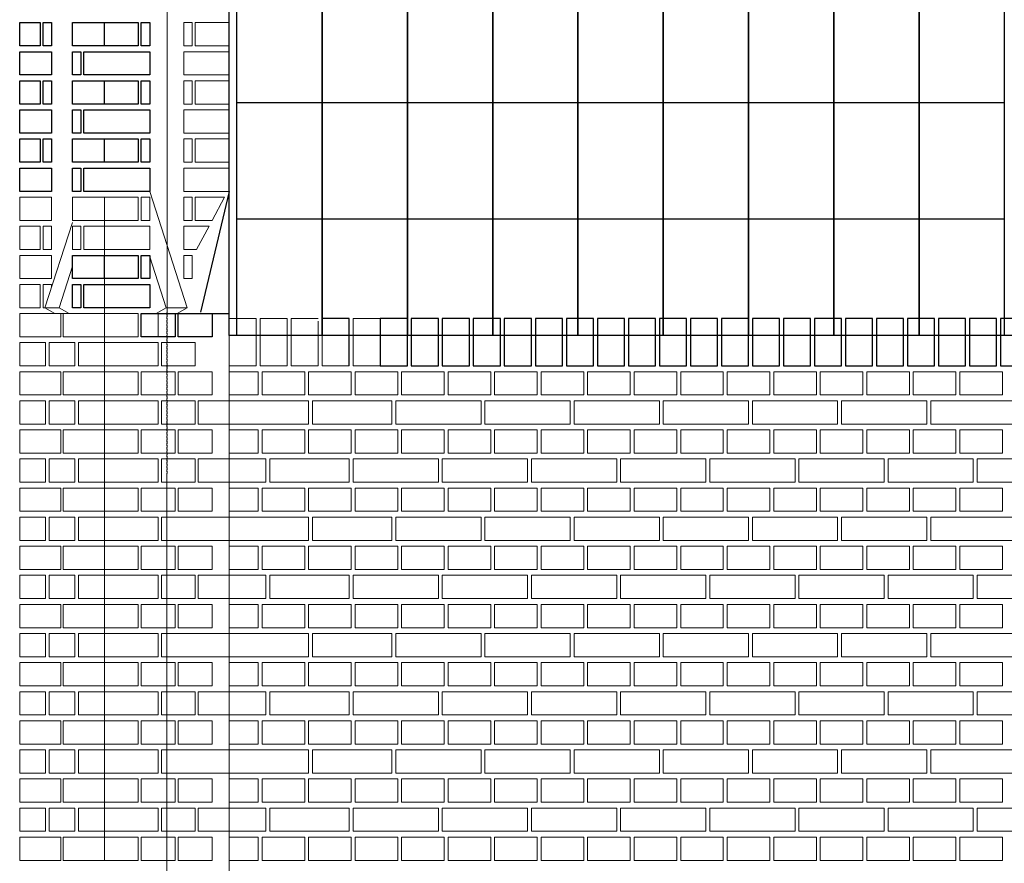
# Model space of a CAD drawing. Header units: millimetres. Extents: x -37887 to 94344, y -69777 to 116976.
# Tile 90 of 205: x 34607 to 37147, y 3387 to 5562. Entities that reach past the tile are written whole.
import ezdxf

# ---------------------------------------------------------------- set-up
doc = ezdxf.new("R2010")
doc.units = ezdxf.units.MM
doc.linetypes.add('Linia siatki', pattern=[19.05, 12.7, -3.175, 0, -3.175])
for name, color, linetype, lineweight in [('01_inwentaryzacja', 8, 'Continuous', 9), ('02_odbudowa', 7, 'Continuous', 30), ('S-GRID', 1, 'Continuous', 9)]:
    doc.layers.add(name, color=color, linetype=linetype, lineweight=lineweight)

msp = doc.modelspace()

# ---------------------------------------------------------------- linework, layer by layer
at = {"layer": '01_inwentaryzacja'}
for p, q in [((34942.5, 5119.4), (35039.2, 4819.4)), ((34825.2, 3394.4), (34825.2, 5104.4)), ((34742.8, 5038.9), (34672, 4819.4)), ((34942.5, 4950.7), (34984.8, 4819.4)), ((34742.8, 4926.5), (34708.3, 4819.4)), ((34672, 4819.4), (34708.3, 4819.4)), ((34672, 4819.4), (34697.9, 4804.4)), ((34697.9, 4804.4), (34734.2, 4804.4)), ((34708.3, 4819.4), (34734.2, 4804.4)), ((34984.8, 4819.4), (34959, 4804.4)), ((35013.4, 4804.4), (34959, 4804.4)), ((35039.2, 4819.4), (34984.8, 4819.4)), ((35039.2, 4819.4), (35013.4, 4804.4)), ((35147.2, 4791.7), (35217.2, 4791.7)), ((35147.2, 454.4), (35147.2, 4784.4)), ((35147.2, 4784.4), (35147.2, 4669.4)), ((35217.2, 4791.7), (35217.2, 4669.4)), ((35227.2, 4791.7), (35297.2, 4791.7)), ((35227.2, 4791.7), (35227.2, 4669.4)), ((35297.2, 4791.7), (35297.2, 4669.4)), ((35307.2, 4791.7), (35377.2, 4791.7)), ((35307.2, 4791.7), (35307.2, 4669.4)), ((35377.2, 4784.4), (35377.2, 4669.4)), ((35387.2, 4791.7), (35457.2, 4791.7)), ((35387.2, 4784.4), (35387.2, 4669.4)), ((35457.2, 4784.4), (35457.2, 4669.4)), ((35467.2, 4791.7), (35537.2, 4791.7)), ((35467.2, 4791.7), (35467.2, 4669.4)), ((35537.2, 4784.4), (35537.2, 4669.4)), ((35147.2, 4669.4), (35217.2, 4669.4)), ((35227.2, 4669.4), (35297.2, 4669.4)), ((35307.2, 4669.4), (35377.2, 4669.4)), ((35387.2, 4669.4), (35457.2, 4669.4)), ((35467.2, 4669.4), (35537.2, 4669.4))]:
    msp.add_line(p, q, dxfattribs=at)
for points in [[(35029.9, 5494.4), (35051.8, 5494.4), (35051.8, 5554.4), (35029.9, 5554.4), (35029.9, 5494.4)], [(35059.7, 5494.4), (35147.2, 5494.4), (35147.2, 5554.4), (35059.7, 5554.4), (35059.7, 5494.4)], [(35147.2, 5419.4), (35147.2, 5479.4), (35029.9, 5479.4), (35029.9, 5419.4), (35147.2, 5419.4)], [(35029.9, 5344.4), (35051.8, 5344.4), (35051.8, 5404.4), (35029.9, 5404.4), (35029.9, 5344.4)], [(35059.7, 5344.4), (35147.2, 5344.4), (35147.2, 5404.4), (35059.7, 5404.4), (35059.7, 5344.4)], [(35147.2, 5269.4), (35147.2, 5329.4), (35029.9, 5329.4), (35029.9, 5269.4), (35147.2, 5269.4)], [(35029.9, 5194.4), (35051.8, 5194.4), (35051.8, 5254.4), (35029.9, 5254.4), (35029.9, 5194.4)], [(35059.7, 5194.4), (35147.2, 5194.4), (35147.2, 5254.4), (35059.7, 5254.4), (35059.7, 5194.4)], [(35147.2, 5119.4), (35147.2, 5179.4), (35029.9, 5179.4), (35029.9, 5119.4), (35147.2, 5119.4)], [(34689.2, 5044.4), (34689.2, 5104.4), (34606.8, 5104.4), (34606.8, 5044.4), (34689.2, 5044.4)], [(34742.8, 5044.4), (34742.8, 5104.4), (34825.2, 5104.4), (34825.2, 5044.4), (34742.8, 5044.4)], [(34912.7, 5044.4), (34825.2, 5044.4), (34825.2, 5104.4), (34912.7, 5104.4), (34912.7, 5044.4)], [(34942.5, 5044.4), (34920.6, 5044.4), (34920.6, 5104.4), (34942.5, 5104.4), (34942.5, 5044.4)], [(35029.9, 5044.4), (35051.8, 5044.4), (35051.8, 5104.4), (35029.9, 5104.4), (35029.9, 5044.4)], [(35059.7, 5044.4), (35103.4, 5044.4), (35135.6, 5104.4), (35059.7, 5104.4), (35059.7, 5044.4)], [(34659.4, 5029.4), (34606.8, 5029.4), (34606.8, 4969.4), (34659.4, 4969.4), (34659.4, 5029.4)], [(34689.2, 4969.4), (34667.3, 4969.4), (34667.3, 5029.4), (34689.2, 5029.4), (34689.2, 4969.4)], [(34742.8, 4969.4), (34764.7, 4969.4), (34764.7, 5029.4), (34742.8, 5029.4), (34742.8, 4969.4)], [(34772.7, 5029.4), (34825.2, 5029.4), (34825.2, 4969.4), (34772.7, 4969.4), (34772.7, 5029.4)], [(34825.2, 4969.4), (34825.2, 5029.4), (34942.5, 5029.4), (34942.5, 4969.4), (34825.2, 4969.4)], [(35063.2, 4969.4), (35095.4, 5029.4), (35029.9, 5029.4), (35029.9, 4969.4), (35063.2, 4969.4)], [(34689.2, 4894.4), (34689.2, 4954.4), (34606.8, 4954.4), (34606.8, 4894.4), (34689.2, 4894.4)], [(34742.8, 4894.4), (34742.8, 4954.4), (34825.2, 4954.4), (34825.2, 4894.4), (34742.8, 4894.4)], [(34912.7, 4894.4), (34825.2, 4894.4), (34825.2, 4954.4), (34912.7, 4954.4), (34912.7, 4894.4)], [(34942.5, 4894.4), (34920.6, 4894.4), (34920.6, 4954.4), (34942.5, 4954.4), (34942.5, 4894.4)], [(35029.9, 4894.4), (35051.8, 4894.4), (35051.8, 4954.4), (35029.9, 4954.4), (35029.9, 4894.4)], [(34659.4, 4879.4), (34606.8, 4879.4), (34606.8, 4819.4), (34659.4, 4819.4), (34659.4, 4879.4)], [(34689.2, 4819.4), (34667.3, 4819.4), (34667.3, 4879.4), (34689.2, 4879.4), (34689.2, 4872.6)], [(34742.8, 4819.4), (34764.7, 4819.4), (34764.7, 4879.4), (34742.8, 4879.4), (34742.8, 4819.4)], [(34772.7, 4879.4), (34825.2, 4879.4), (34825.2, 4819.4), (34772.7, 4819.4), (34772.7, 4879.4)], [(34825.2, 4819.4), (34825.2, 4879.4), (34942.5, 4879.4), (34942.5, 4819.4), (34825.2, 4819.4)], [(34606.8, 4744.4), (34606.8, 4804.4), (34713, 4804.4), (34713, 4744.4), (34606.8, 4744.4)], [(34719.1, 4744.4), (34719.1, 4804.4), (34825.2, 4804.4), (34825.2, 4744.4), (34719.1, 4744.4)], [(34912.7, 4744.4), (34825.2, 4744.4), (34825.2, 4804.4), (34912.7, 4804.4), (34912.7, 4744.4)], [(34964.3, 4744.4), (34920.6, 4744.4), (34920.6, 4804.4), (34964.3, 4804.4), (34964.3, 4744.4)], [(34606.8, 4729.4), (34673.5, 4729.4), (34673.5, 4669.4), (34606.8, 4669.4), (34606.8, 4729.4)], [(34682.6, 4729.4), (34749.4, 4729.4), (34749.4, 4669.4), (34682.6, 4669.4), (34682.6, 4729.4)], [(34758.5, 4729.4), (34825.2, 4729.4), (34825.2, 4669.4), (34758.5, 4669.4), (34758.5, 4729.4)], [(34825.2, 4669.4), (34825.2, 4729.4), (34964.3, 4729.4), (34964.3, 4669.4), (34825.2, 4669.4)], [(35059.7, 4669.4), (34972.3, 4669.4), (34972.3, 4729.4), (35059.7, 4729.4), (35059.7, 4669.4)], [(34606.8, 4594.4), (34606.8, 4654.4), (34713, 4654.4), (34713, 4594.4), (34606.8, 4594.4)], [(34719.1, 4594.4), (34719.1, 4654.4), (34825.2, 4654.4), (34825.2, 4594.4), (34719.1, 4594.4)], [(34912.7, 4594.4), (34825.2, 4594.4), (34825.2, 4654.4), (34912.7, 4654.4), (34912.7, 4594.4)], [(35008.1, 4594.4), (34920.6, 4594.4), (34920.6, 4654.4), (35008.1, 4654.4), (35008.1, 4594.4)], [(35103.4, 4594.4), (35016, 4594.4), (35016, 4654.4), (35103.4, 4654.4), (35103.4, 4594.4)], [(35222.2, 4654.4), (35222.2, 4594.4), (35147.2, 4594.4), (35147.2, 4654.4), (35222.2, 4654.4)], [(35342.2, 4654.4), (35342.2, 4594.4), (35232.2, 4594.4), (35232.2, 4654.4), (35342.2, 4654.4)], [(35462.2, 4654.4), (35462.2, 4594.4), (35352.2, 4594.4), (35352.2, 4654.4), (35462.2, 4654.4)], [(35582.2, 4654.4), (35582.2, 4594.4), (35472.2, 4594.4), (35472.2, 4654.4), (35582.2, 4654.4)], [(35702.2, 4654.4), (35702.2, 4594.4), (35592.2, 4594.4), (35592.2, 4654.4), (35702.2, 4654.4)], [(35822.2, 4654.4), (35822.2, 4594.4), (35712.2, 4594.4), (35712.2, 4654.4), (35822.2, 4654.4)], [(35942.2, 4654.4), (35942.2, 4594.4), (35832.2, 4594.4), (35832.2, 4654.4), (35942.2, 4654.4)], [(36062.2, 4654.4), (36062.2, 4594.4), (35952.2, 4594.4), (35952.2, 4654.4), (36062.2, 4654.4)], [(36182.2, 4654.4), (36182.2, 4594.4), (36072.2, 4594.4), (36072.2, 4654.4), (36182.2, 4654.4)], [(36302.2, 4654.4), (36302.2, 4594.4), (36192.2, 4594.4), (36192.2, 4654.4), (36302.2, 4654.4)], [(36422.2, 4654.4), (36422.2, 4594.4), (36312.2, 4594.4), (36312.2, 4654.4), (36422.2, 4654.4)], [(36542.2, 4654.4), (36542.2, 4594.4), (36432.2, 4594.4), (36432.2, 4654.4), (36542.2, 4654.4)], [(36662.2, 4654.4), (36662.2, 4594.4), (36552.2, 4594.4), (36552.2, 4654.4), (36662.2, 4654.4)], [(36782.2, 4654.4), (36782.2, 4594.4), (36672.2, 4594.4), (36672.2, 4654.4), (36782.2, 4654.4)], [(36902.2, 4654.4), (36902.2, 4594.4), (36792.2, 4594.4), (36792.2, 4654.4), (36902.2, 4654.4)], [(37022.2, 4654.4), (37022.2, 4594.4), (36912.2, 4594.4), (36912.2, 4654.4), (37022.2, 4654.4)], [(37142.2, 4654.4), (37142.2, 4594.4), (37032.2, 4594.4), (37032.2, 4654.4), (37142.2, 4654.4)], [(34606.8, 4579.4), (34673.5, 4579.4), (34673.5, 4519.4), (34606.8, 4519.4), (34606.8, 4579.4)], [(34682.6, 4579.4), (34749.4, 4579.4), (34749.4, 4519.4), (34682.6, 4519.4), (34682.6, 4579.4)], [(34758.5, 4579.4), (34825.2, 4579.4), (34825.2, 4519.4), (34758.5, 4519.4), (34758.5, 4579.4)], [(34825.2, 4519.4), (34825.2, 4579.4), (34964.3, 4579.4), (34964.3, 4519.4), (34825.2, 4519.4)], [(35059.7, 4519.4), (34972.3, 4519.4), (34972.3, 4579.4), (35059.7, 4579.4), (35059.7, 4519.4)], [(35147.2, 4519.4), (35067.7, 4519.4), (35067.7, 4579.4), (35147.2, 4579.4), (35147.2, 4519.4)], [(35352.2, 4579.4), (35352.2, 4519.4), (35147.2, 4519.4), (35147.2, 4579.4), (35352.2, 4579.4)], [(35567.2, 4579.4), (35567.2, 4519.4), (35362.2, 4519.4), (35362.2, 4579.4), (35567.2, 4579.4)], [(35797.2, 4579.4), (35797.2, 4519.4), (35577.2, 4519.4), (35577.2, 4579.4), (35797.2, 4579.4)], [(36027.2, 4579.4), (36027.2, 4519.4), (35807.2, 4519.4), (35807.2, 4579.4), (36027.2, 4579.4)], [(36257.2, 4579.4), (36257.2, 4519.4), (36037.2, 4519.4), (36037.2, 4579.4), (36257.2, 4579.4)], [(36487.2, 4579.4), (36487.2, 4519.4), (36267.2, 4519.4), (36267.2, 4579.4), (36487.2, 4579.4)], [(36717.2, 4579.4), (36717.2, 4519.4), (36497.2, 4519.4), (36497.2, 4579.4), (36717.2, 4579.4)], [(36947.2, 4579.4), (36947.2, 4519.4), (36727.2, 4519.4), (36727.2, 4579.4), (36947.2, 4579.4)], [(37177.2, 4579.4), (37177.2, 4519.4), (36957.2, 4519.4), (36957.2, 4579.4), (37177.2, 4579.4)], [(34606.8, 4444.4), (34606.8, 4504.4), (34713, 4504.4), (34713, 4444.4), (34606.8, 4444.4)], [(34719.1, 4444.4), (34719.1, 4504.4), (34825.2, 4504.4), (34825.2, 4444.4), (34719.1, 4444.4)], [(34912.7, 4444.4), (34825.2, 4444.4), (34825.2, 4504.4), (34912.7, 4504.4), (34912.7, 4444.4)], [(35008.1, 4444.4), (34920.6, 4444.4), (34920.6, 4504.4), (35008.1, 4504.4), (35008.1, 4444.4)], [(35103.4, 4444.4), (35016, 4444.4), (35016, 4504.4), (35103.4, 4504.4), (35103.4, 4444.4)], [(35222.2, 4504.4), (35222.2, 4444.4), (35147.2, 4444.4), (35147.2, 4504.4), (35222.2, 4504.4)], [(35342.2, 4504.4), (35342.2, 4444.4), (35232.2, 4444.4), (35232.2, 4504.4), (35342.2, 4504.4)], [(35462.2, 4504.4), (35462.2, 4444.4), (35352.2, 4444.4), (35352.2, 4504.4), (35462.2, 4504.4)], [(35582.2, 4504.4), (35582.2, 4444.4), (35472.2, 4444.4), (35472.2, 4504.4), (35582.2, 4504.4)], [(35702.2, 4504.4), (35702.2, 4444.4), (35592.2, 4444.4), (35592.2, 4504.4), (35702.2, 4504.4)], [(35822.2, 4504.4), (35822.2, 4444.4), (35712.2, 4444.4), (35712.2, 4504.4), (35822.2, 4504.4)], [(35942.2, 4504.4), (35942.2, 4444.4), (35832.2, 4444.4), (35832.2, 4504.4), (35942.2, 4504.4)], [(36062.2, 4504.4), (36062.2, 4444.4), (35952.2, 4444.4), (35952.2, 4504.4), (36062.2, 4504.4)], [(36182.2, 4504.4), (36182.2, 4444.4), (36072.2, 4444.4), (36072.2, 4504.4), (36182.2, 4504.4)], [(36302.2, 4504.4), (36302.2, 4444.4), (36192.2, 4444.4), (36192.2, 4504.4), (36302.2, 4504.4)], [(36422.2, 4504.4), (36422.2, 4444.4), (36312.2, 4444.4), (36312.2, 4504.4), (36422.2, 4504.4)], [(36542.2, 4504.4), (36542.2, 4444.4), (36432.2, 4444.4), (36432.2, 4504.4), (36542.2, 4504.4)], [(36662.2, 4504.4), (36662.2, 4444.4), (36552.2, 4444.4), (36552.2, 4504.4), (36662.2, 4504.4)], [(36782.2, 4504.4), (36782.2, 4444.4), (36672.2, 4444.4), (36672.2, 4504.4), (36782.2, 4504.4)], [(36902.2, 4504.4), (36902.2, 4444.4), (36792.2, 4444.4), (36792.2, 4504.4), (36902.2, 4504.4)], [(37022.2, 4504.4), (37022.2, 4444.4), (36912.2, 4444.4), (36912.2, 4504.4), (37022.2, 4504.4)], [(37142.2, 4504.4), (37142.2, 4444.4), (37032.2, 4444.4), (37032.2, 4504.4), (37142.2, 4504.4)], [(34606.8, 4429.4), (34673.5, 4429.4), (34673.5, 4369.4), (34606.8, 4369.4), (34606.8, 4429.4)], [(34682.6, 4429.4), (34749.4, 4429.4), (34749.4, 4369.4), (34682.6, 4369.4), (34682.6, 4429.4)], [(34758.5, 4429.4), (34825.2, 4429.4), (34825.2, 4369.4), (34758.5, 4369.4), (34758.5, 4429.4)], [(34825.2, 4369.4), (34825.2, 4429.4), (34964.3, 4429.4), (34964.3, 4369.4), (34825.2, 4369.4)], [(35059.7, 4369.4), (34972.3, 4369.4), (34972.3, 4429.4), (35059.7, 4429.4), (35059.7, 4369.4)], [(35147.2, 4369.4), (35067.7, 4369.4), (35067.7, 4429.4), (35147.2, 4429.4), (35147.2, 4369.4)], [(35242.2, 4429.4), (35242.2, 4369.4), (35147.2, 4369.4), (35147.2, 4429.4), (35242.2, 4429.4)], [(35457.2, 4429.4), (35457.2, 4369.4), (35252.2, 4369.4), (35252.2, 4429.4), (35457.2, 4429.4)], [(35687.2, 4429.4), (35687.2, 4369.4), (35467.2, 4369.4), (35467.2, 4429.4), (35687.2, 4429.4)], [(35917.2, 4429.4), (35917.2, 4369.4), (35697.2, 4369.4), (35697.2, 4429.4), (35917.2, 4429.4)], [(36147.2, 4429.4), (36147.2, 4369.4), (35927.2, 4369.4), (35927.2, 4429.4), (36147.2, 4429.4)], [(36377.2, 4429.4), (36377.2, 4369.4), (36157.2, 4369.4), (36157.2, 4429.4), (36377.2, 4429.4)], [(36607.2, 4429.4), (36607.2, 4369.4), (36387.2, 4369.4), (36387.2, 4429.4), (36607.2, 4429.4)], [(36837.2, 4429.4), (36837.2, 4369.4), (36617.2, 4369.4), (36617.2, 4429.4), (36837.2, 4429.4)], [(37067.2, 4429.4), (37067.2, 4369.4), (36847.2, 4369.4), (36847.2, 4429.4), (37067.2, 4429.4)], [(37297.2, 4429.4), (37297.2, 4369.4), (37077.2, 4369.4), (37077.2, 4429.4), (37297.2, 4429.4)], [(34606.8, 4294.4), (34606.8, 4354.4), (34713, 4354.4), (34713, 4294.4), (34606.8, 4294.4)], [(34719.1, 4294.4), (34719.1, 4354.4), (34825.2, 4354.4), (34825.2, 4294.4), (34719.1, 4294.4)], [(34912.7, 4294.4), (34825.2, 4294.4), (34825.2, 4354.4), (34912.7, 4354.4), (34912.7, 4294.4)], [(35008.1, 4294.4), (34920.6, 4294.4), (34920.6, 4354.4), (35008.1, 4354.4), (35008.1, 4294.4)], [(35103.4, 4294.4), (35016, 4294.4), (35016, 4354.4), (35103.4, 4354.4), (35103.4, 4294.4)], [(35222.2, 4354.4), (35222.2, 4294.4), (35147.2, 4294.4), (35147.2, 4354.4), (35222.2, 4354.4)], [(35342.2, 4354.4), (35342.2, 4294.4), (35232.2, 4294.4), (35232.2, 4354.4), (35342.2, 4354.4)], [(35462.2, 4354.4), (35462.2, 4294.4), (35352.2, 4294.4), (35352.2, 4354.4), (35462.2, 4354.4)], [(35582.2, 4354.4), (35582.2, 4294.4), (35472.2, 4294.4), (35472.2, 4354.4), (35582.2, 4354.4)], [(35702.2, 4354.4), (35702.2, 4294.4), (35592.2, 4294.4), (35592.2, 4354.4), (35702.2, 4354.4)], [(35822.2, 4354.4), (35822.2, 4294.4), (35712.2, 4294.4), (35712.2, 4354.4), (35822.2, 4354.4)], [(35942.2, 4354.4), (35942.2, 4294.4), (35832.2, 4294.4), (35832.2, 4354.4), (35942.2, 4354.4)], [(36062.2, 4354.4), (36062.2, 4294.4), (35952.2, 4294.4), (35952.2, 4354.4), (36062.2, 4354.4)], [(36182.2, 4354.4), (36182.2, 4294.4), (36072.2, 4294.4), (36072.2, 4354.4), (36182.2, 4354.4)], [(36302.2, 4354.4), (36302.2, 4294.4), (36192.2, 4294.4), (36192.2, 4354.4), (36302.2, 4354.4)], [(36422.2, 4354.4), (36422.2, 4294.4), (36312.2, 4294.4), (36312.2, 4354.4), (36422.2, 4354.4)], [(36542.2, 4354.4), (36542.2, 4294.4), (36432.2, 4294.4), (36432.2, 4354.4), (36542.2, 4354.4)], [(36662.2, 4354.4), (36662.2, 4294.4), (36552.2, 4294.4), (36552.2, 4354.4), (36662.2, 4354.4)], [(36782.2, 4354.4), (36782.2, 4294.4), (36672.2, 4294.4), (36672.2, 4354.4), (36782.2, 4354.4)], [(36902.2, 4354.4), (36902.2, 4294.4), (36792.2, 4294.4), (36792.2, 4354.4), (36902.2, 4354.4)], [(37022.2, 4354.4), (37022.2, 4294.4), (36912.2, 4294.4), (36912.2, 4354.4), (37022.2, 4354.4)], [(37142.2, 4354.4), (37142.2, 4294.4), (37032.2, 4294.4), (37032.2, 4354.4), (37142.2, 4354.4)], [(34606.8, 4279.4), (34673.5, 4279.4), (34673.5, 4219.4), (34606.8, 4219.4), (34606.8, 4279.4)], [(34682.6, 4279.4), (34749.4, 4279.4), (34749.4, 4219.4), (34682.6, 4219.4), (34682.6, 4279.4)], [(34758.5, 4279.4), (34825.2, 4279.4), (34825.2, 4219.4), (34758.5, 4219.4), (34758.5, 4279.4)], [(34825.2, 4219.4), (34825.2, 4279.4), (34964.3, 4279.4), (34964.3, 4219.4), (34825.2, 4219.4)], [(34972.3, 4219.4), (34972.3, 4279.4), (35147.2, 4279.4), (35147.2, 4219.4), (34972.3, 4219.4)], [(35352.2, 4279.4), (35352.2, 4219.4), (35147.2, 4219.4), (35147.2, 4279.4), (35352.2, 4279.4)], [(35567.2, 4279.4), (35567.2, 4219.4), (35362.2, 4219.4), (35362.2, 4279.4), (35567.2, 4279.4)], [(35797.2, 4279.4), (35797.2, 4219.4), (35577.2, 4219.4), (35577.2, 4279.4), (35797.2, 4279.4)], [(36027.2, 4279.4), (36027.2, 4219.4), (35807.2, 4219.4), (35807.2, 4279.4), (36027.2, 4279.4)], [(36257.2, 4279.4), (36257.2, 4219.4), (36037.2, 4219.4), (36037.2, 4279.4), (36257.2, 4279.4)], [(36487.2, 4279.4), (36487.2, 4219.4), (36267.2, 4219.4), (36267.2, 4279.4), (36487.2, 4279.4)], [(36717.2, 4279.4), (36717.2, 4219.4), (36497.2, 4219.4), (36497.2, 4279.4), (36717.2, 4279.4)], [(36947.2, 4279.4), (36947.2, 4219.4), (36727.2, 4219.4), (36727.2, 4279.4), (36947.2, 4279.4)], [(37177.2, 4279.4), (37177.2, 4219.4), (36957.2, 4219.4), (36957.2, 4279.4), (37177.2, 4279.4)], [(34606.8, 4144.4), (34606.8, 4204.4), (34713, 4204.4), (34713, 4144.4), (34606.8, 4144.4)], [(34719.1, 4144.4), (34719.1, 4204.4), (34825.2, 4204.4), (34825.2, 4144.4), (34719.1, 4144.4)], [(34912.7, 4144.4), (34825.2, 4144.4), (34825.2, 4204.4), (34912.7, 4204.4), (34912.7, 4144.4)], [(35008.1, 4144.4), (34920.6, 4144.4), (34920.6, 4204.4), (35008.1, 4204.4), (35008.1, 4144.4)], [(35103.4, 4144.4), (35016, 4144.4), (35016, 4204.4), (35103.4, 4204.4), (35103.4, 4144.4)], [(35222.2, 4204.4), (35222.2, 4144.4), (35147.2, 4144.4), (35147.2, 4204.4), (35222.2, 4204.4)], [(35342.2, 4204.4), (35342.2, 4144.4), (35232.2, 4144.4), (35232.2, 4204.4), (35342.2, 4204.4)], [(35462.2, 4204.4), (35462.2, 4144.4), (35352.2, 4144.4), (35352.2, 4204.4), (35462.2, 4204.4)], [(35582.2, 4204.4), (35582.2, 4144.4), (35472.2, 4144.4), (35472.2, 4204.4), (35582.2, 4204.4)], [(35702.2, 4204.4), (35702.2, 4144.4), (35592.2, 4144.4), (35592.2, 4204.4), (35702.2, 4204.4)], [(35822.2, 4204.4), (35822.2, 4144.4), (35712.2, 4144.4), (35712.2, 4204.4), (35822.2, 4204.4)], [(35942.2, 4204.4), (35942.2, 4144.4), (35832.2, 4144.4), (35832.2, 4204.4), (35942.2, 4204.4)], [(36062.2, 4204.4), (36062.2, 4144.4), (35952.2, 4144.4), (35952.2, 4204.4), (36062.2, 4204.4)], [(36182.2, 4204.4), (36182.2, 4144.4), (36072.2, 4144.4), (36072.2, 4204.4), (36182.2, 4204.4)], [(36302.2, 4204.4), (36302.2, 4144.4), (36192.2, 4144.4), (36192.2, 4204.4), (36302.2, 4204.4)], [(36422.2, 4204.4), (36422.2, 4144.4), (36312.2, 4144.4), (36312.2, 4204.4), (36422.2, 4204.4)], [(36542.2, 4204.4), (36542.2, 4144.4), (36432.2, 4144.4), (36432.2, 4204.4), (36542.2, 4204.4)], [(36662.2, 4204.4), (36662.2, 4144.4), (36552.2, 4144.4), (36552.2, 4204.4), (36662.2, 4204.4)], [(36782.2, 4204.4), (36782.2, 4144.4), (36672.2, 4144.4), (36672.2, 4204.4), (36782.2, 4204.4)], [(36902.2, 4204.4), (36902.2, 4144.4), (36792.2, 4144.4), (36792.2, 4204.4), (36902.2, 4204.4)], [(37022.2, 4204.4), (37022.2, 4144.4), (36912.2, 4144.4), (36912.2, 4204.4), (37022.2, 4204.4)], [(37142.2, 4204.4), (37142.2, 4144.4), (37032.2, 4144.4), (37032.2, 4204.4), (37142.2, 4204.4)], [(34606.8, 4129.4), (34673.5, 4129.4), (34673.5, 4069.4), (34606.8, 4069.4), (34606.8, 4129.4)], [(34682.6, 4129.4), (34749.4, 4129.4), (34749.4, 4069.4), (34682.6, 4069.4), (34682.6, 4129.4)], [(34758.5, 4129.4), (34825.2, 4129.4), (34825.2, 4069.4), (34758.5, 4069.4), (34758.5, 4129.4)], [(34825.2, 4069.4), (34825.2, 4129.4), (34964.3, 4129.4), (34964.3, 4069.4), (34825.2, 4069.4)], [(35059.7, 4069.4), (34972.3, 4069.4), (34972.3, 4129.4), (35059.7, 4129.4), (35059.7, 4069.4)], [(35147.2, 4069.4), (35067.7, 4069.4), (35067.7, 4129.4), (35147.2, 4129.4), (35147.2, 4069.4)], [(35242.2, 4129.4), (35242.2, 4069.4), (35147.2, 4069.4), (35147.2, 4129.4), (35242.2, 4129.4)], [(35457.2, 4129.4), (35457.2, 4069.4), (35252.2, 4069.4), (35252.2, 4129.4), (35457.2, 4129.4)], [(35687.2, 4129.4), (35687.2, 4069.4), (35467.2, 4069.4), (35467.2, 4129.4), (35687.2, 4129.4)], [(35917.2, 4129.4), (35917.2, 4069.4), (35697.2, 4069.4), (35697.2, 4129.4), (35917.2, 4129.4)], [(36147.2, 4129.4), (36147.2, 4069.4), (35927.2, 4069.4), (35927.2, 4129.4), (36147.2, 4129.4)], [(36377.2, 4129.4), (36377.2, 4069.4), (36157.2, 4069.4), (36157.2, 4129.4), (36377.2, 4129.4)], [(36607.2, 4129.4), (36607.2, 4069.4), (36387.2, 4069.4), (36387.2, 4129.4), (36607.2, 4129.4)], [(36837.2, 4129.4), (36837.2, 4069.4), (36617.2, 4069.4), (36617.2, 4129.4), (36837.2, 4129.4)], [(37067.2, 4129.4), (37067.2, 4069.4), (36847.2, 4069.4), (36847.2, 4129.4), (37067.2, 4129.4)], [(37297.2, 4129.4), (37297.2, 4069.4), (37077.2, 4069.4), (37077.2, 4129.4), (37297.2, 4129.4)], [(34606.8, 3994.4), (34606.8, 4054.4), (34713, 4054.4), (34713, 3994.4), (34606.8, 3994.4)], [(34719.1, 3994.4), (34719.1, 4054.4), (34825.2, 4054.4), (34825.2, 3994.4), (34719.1, 3994.4)], [(34912.7, 3994.4), (34825.2, 3994.4), (34825.2, 4054.4), (34912.7, 4054.4), (34912.7, 3994.4)], [(35008.1, 3994.4), (34920.6, 3994.4), (34920.6, 4054.4), (35008.1, 4054.4), (35008.1, 3994.4)], [(35103.4, 3994.4), (35016, 3994.4), (35016, 4054.4), (35103.4, 4054.4), (35103.4, 3994.4)], [(35222.2, 4054.4), (35222.2, 3994.4), (35147.2, 3994.4), (35147.2, 4054.4), (35222.2, 4054.4)], [(35342.2, 4054.4), (35342.2, 3994.4), (35232.2, 3994.4), (35232.2, 4054.4), (35342.2, 4054.4)], [(35462.2, 4054.4), (35462.2, 3994.4), (35352.2, 3994.4), (35352.2, 4054.4), (35462.2, 4054.4)], [(35582.2, 4054.4), (35582.2, 3994.4), (35472.2, 3994.4), (35472.2, 4054.4), (35582.2, 4054.4)], [(35702.2, 4054.4), (35702.2, 3994.4), (35592.2, 3994.4), (35592.2, 4054.4), (35702.2, 4054.4)], [(35822.2, 4054.4), (35822.2, 3994.4), (35712.2, 3994.4), (35712.2, 4054.4), (35822.2, 4054.4)], [(35942.2, 4054.4), (35942.2, 3994.4), (35832.2, 3994.4), (35832.2, 4054.4), (35942.2, 4054.4)], [(36062.2, 4054.4), (36062.2, 3994.4), (35952.2, 3994.4), (35952.2, 4054.4), (36062.2, 4054.4)], [(36182.2, 4054.4), (36182.2, 3994.4), (36072.2, 3994.4), (36072.2, 4054.4), (36182.2, 4054.4)], [(36302.2, 4054.4), (36302.2, 3994.4), (36192.2, 3994.4), (36192.2, 4054.4), (36302.2, 4054.4)], [(36422.2, 4054.4), (36422.2, 3994.4), (36312.2, 3994.4), (36312.2, 4054.4), (36422.2, 4054.4)], [(36542.2, 4054.4), (36542.2, 3994.4), (36432.2, 3994.4), (36432.2, 4054.4), (36542.2, 4054.4)], [(36662.2, 4054.4), (36662.2, 3994.4), (36552.2, 3994.4), (36552.2, 4054.4), (36662.2, 4054.4)], [(36782.2, 4054.4), (36782.2, 3994.4), (36672.2, 3994.4), (36672.2, 4054.4), (36782.2, 4054.4)], [(36902.2, 4054.4), (36902.2, 3994.4), (36792.2, 3994.4), (36792.2, 4054.4), (36902.2, 4054.4)], [(37022.2, 4054.4), (37022.2, 3994.4), (36912.2, 3994.4), (36912.2, 4054.4), (37022.2, 4054.4)], [(37142.2, 4054.4), (37142.2, 3994.4), (37032.2, 3994.4), (37032.2, 4054.4), (37142.2, 4054.4)], [(34606.8, 3979.4), (34673.5, 3979.4), (34673.5, 3919.4), (34606.8, 3919.4), (34606.8, 3979.4)], [(34682.6, 3979.4), (34749.4, 3979.4), (34749.4, 3919.4), (34682.6, 3919.4), (34682.6, 3979.4)], [(34758.5, 3979.4), (34825.2, 3979.4), (34825.2, 3919.4), (34758.5, 3919.4), (34758.5, 3979.4)], [(34825.2, 3919.4), (34825.2, 3979.4), (34964.3, 3979.4), (34964.3, 3919.4), (34825.2, 3919.4)], [(34972.3, 3919.4), (34972.3, 3979.4), (35147.2, 3979.4), (35147.2, 3919.4), (34972.3, 3919.4)], [(35352.2, 3979.4), (35352.2, 3919.4), (35147.2, 3919.4), (35147.2, 3979.4), (35352.2, 3979.4)], [(35567.2, 3979.4), (35567.2, 3919.4), (35362.2, 3919.4), (35362.2, 3979.4), (35567.2, 3979.4)], [(35797.2, 3979.4), (35797.2, 3919.4), (35577.2, 3919.4), (35577.2, 3979.4), (35797.2, 3979.4)], [(36027.2, 3979.4), (36027.2, 3919.4), (35807.2, 3919.4), (35807.2, 3979.4), (36027.2, 3979.4)], [(36257.2, 3979.4), (36257.2, 3919.4), (36037.2, 3919.4), (36037.2, 3979.4), (36257.2, 3979.4)], [(36487.2, 3979.4), (36487.2, 3919.4), (36267.2, 3919.4), (36267.2, 3979.4), (36487.2, 3979.4)], [(36717.2, 3979.4), (36717.2, 3919.4), (36497.2, 3919.4), (36497.2, 3979.4), (36717.2, 3979.4)], [(36947.2, 3979.4), (36947.2, 3919.4), (36727.2, 3919.4), (36727.2, 3979.4), (36947.2, 3979.4)], [(37177.2, 3979.4), (37177.2, 3919.4), (36957.2, 3919.4), (36957.2, 3979.4), (37177.2, 3979.4)], [(34606.8, 3844.4), (34606.8, 3904.4), (34713, 3904.4), (34713, 3844.4), (34606.8, 3844.4)], [(34719.1, 3844.4), (34719.1, 3904.4), (34825.2, 3904.4), (34825.2, 3844.4), (34719.1, 3844.4)], [(34912.7, 3844.4), (34825.2, 3844.4), (34825.2, 3904.4), (34912.7, 3904.4), (34912.7, 3844.4)], [(35008.1, 3844.4), (34920.6, 3844.4), (34920.6, 3904.4), (35008.1, 3904.4), (35008.1, 3844.4)], [(35103.4, 3844.4), (35016, 3844.4), (35016, 3904.4), (35103.4, 3904.4), (35103.4, 3844.4)], [(35222.2, 3904.4), (35222.2, 3844.4), (35147.2, 3844.4), (35147.2, 3904.4), (35222.2, 3904.4)], [(35342.2, 3904.4), (35342.2, 3844.4), (35232.2, 3844.4), (35232.2, 3904.4), (35342.2, 3904.4)], [(35462.2, 3904.4), (35462.2, 3844.4), (35352.2, 3844.4), (35352.2, 3904.4), (35462.2, 3904.4)], [(35582.2, 3904.4), (35582.2, 3844.4), (35472.2, 3844.4), (35472.2, 3904.4), (35582.2, 3904.4)], [(35702.2, 3904.4), (35702.2, 3844.4), (35592.2, 3844.4), (35592.2, 3904.4), (35702.2, 3904.4)], [(35822.2, 3904.4), (35822.2, 3844.4), (35712.2, 3844.4), (35712.2, 3904.4), (35822.2, 3904.4)], [(35942.2, 3904.4), (35942.2, 3844.4), (35832.2, 3844.4), (35832.2, 3904.4), (35942.2, 3904.4)], [(36062.2, 3904.4), (36062.2, 3844.4), (35952.2, 3844.4), (35952.2, 3904.4), (36062.2, 3904.4)], [(36182.2, 3904.4), (36182.2, 3844.4), (36072.2, 3844.4), (36072.2, 3904.4), (36182.2, 3904.4)], [(36302.2, 3904.4), (36302.2, 3844.4), (36192.2, 3844.4), (36192.2, 3904.4), (36302.2, 3904.4)], [(36422.2, 3904.4), (36422.2, 3844.4), (36312.2, 3844.4), (36312.2, 3904.4), (36422.2, 3904.4)], [(36542.2, 3904.4), (36542.2, 3844.4), (36432.2, 3844.4), (36432.2, 3904.4), (36542.2, 3904.4)], [(36662.2, 3904.4), (36662.2, 3844.4), (36552.2, 3844.4), (36552.2, 3904.4), (36662.2, 3904.4)], [(36782.2, 3904.4), (36782.2, 3844.4), (36672.2, 3844.4), (36672.2, 3904.4), (36782.2, 3904.4)], [(36902.2, 3904.4), (36902.2, 3844.4), (36792.2, 3844.4), (36792.2, 3904.4), (36902.2, 3904.4)], [(37022.2, 3904.4), (37022.2, 3844.4), (36912.2, 3844.4), (36912.2, 3904.4), (37022.2, 3904.4)], [(37142.2, 3904.4), (37142.2, 3844.4), (37032.2, 3844.4), (37032.2, 3904.4), (37142.2, 3904.4)], [(34606.8, 3829.4), (34673.5, 3829.4), (34673.5, 3769.4), (34606.8, 3769.4), (34606.8, 3829.4)], [(34682.6, 3829.4), (34749.4, 3829.4), (34749.4, 3769.4), (34682.6, 3769.4), (34682.6, 3829.4)], [(34758.5, 3829.4), (34825.2, 3829.4), (34825.2, 3769.4), (34758.5, 3769.4), (34758.5, 3829.4)], [(34825.2, 3769.4), (34825.2, 3829.4), (34964.3, 3829.4), (34964.3, 3769.4), (34825.2, 3769.4)], [(35059.7, 3769.4), (34972.3, 3769.4), (34972.3, 3829.4), (35059.7, 3829.4), (35059.7, 3769.4)], [(35147.2, 3769.4), (35067.7, 3769.4), (35067.7, 3829.4), (35147.2, 3829.4), (35147.2, 3769.4)], [(35242.2, 3829.4), (35242.2, 3769.4), (35147.2, 3769.4), (35147.2, 3829.4), (35242.2, 3829.4)], [(35457.2, 3829.4), (35457.2, 3769.4), (35252.2, 3769.4), (35252.2, 3829.4), (35457.2, 3829.4)], [(35687.2, 3829.4), (35687.2, 3769.4), (35467.2, 3769.4), (35467.2, 3829.4), (35687.2, 3829.4)], [(35917.2, 3829.4), (35917.2, 3769.4), (35697.2, 3769.4), (35697.2, 3829.4), (35917.2, 3829.4)], [(36147.2, 3829.4), (36147.2, 3769.4), (35927.2, 3769.4), (35927.2, 3829.4), (36147.2, 3829.4)], [(36377.2, 3829.4), (36377.2, 3769.4), (36157.2, 3769.4), (36157.2, 3829.4), (36377.2, 3829.4)], [(36607.2, 3829.4), (36607.2, 3769.4), (36387.2, 3769.4), (36387.2, 3829.4), (36607.2, 3829.4)], [(36837.2, 3829.4), (36837.2, 3769.4), (36617.2, 3769.4), (36617.2, 3829.4), (36837.2, 3829.4)], [(37067.2, 3829.4), (37067.2, 3769.4), (36847.2, 3769.4), (36847.2, 3829.4), (37067.2, 3829.4)], [(37297.2, 3829.4), (37297.2, 3769.4), (37077.2, 3769.4), (37077.2, 3829.4), (37297.2, 3829.4)], [(34606.8, 3694.4), (34606.8, 3754.4), (34713, 3754.4), (34713, 3694.4), (34606.8, 3694.4)], [(34719.1, 3694.4), (34719.1, 3754.4), (34825.2, 3754.4), (34825.2, 3694.4), (34719.1, 3694.4)], [(34912.7, 3694.4), (34825.2, 3694.4), (34825.2, 3754.4), (34912.7, 3754.4), (34912.7, 3694.4)], [(35008.1, 3694.4), (34920.6, 3694.4), (34920.6, 3754.4), (35008.1, 3754.4), (35008.1, 3694.4)], [(35103.4, 3694.4), (35016, 3694.4), (35016, 3754.4), (35103.4, 3754.4), (35103.4, 3694.4)], [(35222.2, 3754.4), (35222.2, 3694.4), (35147.2, 3694.4), (35147.2, 3754.4), (35222.2, 3754.4)], [(35342.2, 3754.4), (35342.2, 3694.4), (35232.2, 3694.4), (35232.2, 3754.4), (35342.2, 3754.4)], [(35462.2, 3754.4), (35462.2, 3694.4), (35352.2, 3694.4), (35352.2, 3754.4), (35462.2, 3754.4)], [(35582.2, 3754.4), (35582.2, 3694.4), (35472.2, 3694.4), (35472.2, 3754.4), (35582.2, 3754.4)], [(35702.2, 3754.4), (35702.2, 3694.4), (35592.2, 3694.4), (35592.2, 3754.4), (35702.2, 3754.4)], [(35822.2, 3754.4), (35822.2, 3694.4), (35712.2, 3694.4), (35712.2, 3754.4), (35822.2, 3754.4)], [(35942.2, 3754.4), (35942.2, 3694.4), (35832.2, 3694.4), (35832.2, 3754.4), (35942.2, 3754.4)], [(36062.2, 3754.4), (36062.2, 3694.4), (35952.2, 3694.4), (35952.2, 3754.4), (36062.2, 3754.4)], [(36182.2, 3754.4), (36182.2, 3694.4), (36072.2, 3694.4), (36072.2, 3754.4), (36182.2, 3754.4)], [(36302.2, 3754.4), (36302.2, 3694.4), (36192.2, 3694.4), (36192.2, 3754.4), (36302.2, 3754.4)], [(36422.2, 3754.4), (36422.2, 3694.4), (36312.2, 3694.4), (36312.2, 3754.4), (36422.2, 3754.4)], [(36542.2, 3754.4), (36542.2, 3694.4), (36432.2, 3694.4), (36432.2, 3754.4), (36542.2, 3754.4)], [(36662.2, 3754.4), (36662.2, 3694.4), (36552.2, 3694.4), (36552.2, 3754.4), (36662.2, 3754.4)], [(36782.2, 3754.4), (36782.2, 3694.4), (36672.2, 3694.4), (36672.2, 3754.4), (36782.2, 3754.4)], [(36902.2, 3754.4), (36902.2, 3694.4), (36792.2, 3694.4), (36792.2, 3754.4), (36902.2, 3754.4)], [(37022.2, 3754.4), (37022.2, 3694.4), (36912.2, 3694.4), (36912.2, 3754.4), (37022.2, 3754.4)], [(37142.2, 3754.4), (37142.2, 3694.4), (37032.2, 3694.4), (37032.2, 3754.4), (37142.2, 3754.4)], [(34606.8, 3679.4), (34673.5, 3679.4), (34673.5, 3619.4), (34606.8, 3619.4), (34606.8, 3679.4)], [(34682.6, 3679.4), (34749.4, 3679.4), (34749.4, 3619.4), (34682.6, 3619.4), (34682.6, 3679.4)], [(34758.5, 3679.4), (34825.2, 3679.4), (34825.2, 3619.4), (34758.5, 3619.4), (34758.5, 3679.4)], [(34825.2, 3619.4), (34825.2, 3679.4), (34964.3, 3679.4), (34964.3, 3619.4), (34825.2, 3619.4)], [(34972.3, 3619.4), (34972.3, 3679.4), (35147.2, 3679.4), (35147.2, 3619.4), (34972.3, 3619.4)], [(35352.2, 3679.4), (35352.2, 3619.4), (35147.2, 3619.4), (35147.2, 3679.4), (35352.2, 3679.4)], [(35567.2, 3679.4), (35567.2, 3619.4), (35362.2, 3619.4), (35362.2, 3679.4), (35567.2, 3679.4)], [(35797.2, 3679.4), (35797.2, 3619.4), (35577.2, 3619.4), (35577.2, 3679.4), (35797.2, 3679.4)], [(36027.2, 3679.4), (36027.2, 3619.4), (35807.2, 3619.4), (35807.2, 3679.4), (36027.2, 3679.4)], [(36257.2, 3679.4), (36257.2, 3619.4), (36037.2, 3619.4), (36037.2, 3679.4), (36257.2, 3679.4)], [(36487.2, 3679.4), (36487.2, 3619.4), (36267.2, 3619.4), (36267.2, 3679.4), (36487.2, 3679.4)], [(36717.2, 3679.4), (36717.2, 3619.4), (36497.2, 3619.4), (36497.2, 3679.4), (36717.2, 3679.4)], [(36947.2, 3679.4), (36947.2, 3619.4), (36727.2, 3619.4), (36727.2, 3679.4), (36947.2, 3679.4)], [(37177.2, 3679.4), (37177.2, 3619.4), (36957.2, 3619.4), (36957.2, 3679.4), (37177.2, 3679.4)], [(34606.8, 3544.4), (34606.8, 3604.4), (34713, 3604.4), (34713, 3544.4), (34606.8, 3544.4)], [(34719.1, 3544.4), (34719.1, 3604.4), (34825.2, 3604.4), (34825.2, 3544.4), (34719.1, 3544.4)], [(34912.7, 3544.4), (34825.2, 3544.4), (34825.2, 3604.4), (34912.7, 3604.4), (34912.7, 3544.4)], [(35008.1, 3544.4), (34920.6, 3544.4), (34920.6, 3604.4), (35008.1, 3604.4), (35008.1, 3544.4)], [(35103.4, 3544.4), (35016, 3544.4), (35016, 3604.4), (35103.4, 3604.4), (35103.4, 3544.4)], [(35222.2, 3604.4), (35222.2, 3544.4), (35147.2, 3544.4), (35147.2, 3604.4), (35222.2, 3604.4)], [(35342.2, 3604.4), (35342.2, 3544.4), (35232.2, 3544.4), (35232.2, 3604.4), (35342.2, 3604.4)], [(35462.2, 3604.4), (35462.2, 3544.4), (35352.2, 3544.4), (35352.2, 3604.4), (35462.2, 3604.4)], [(35582.2, 3604.4), (35582.2, 3544.4), (35472.2, 3544.4), (35472.2, 3604.4), (35582.2, 3604.4)], [(35702.2, 3604.4), (35702.2, 3544.4), (35592.2, 3544.4), (35592.2, 3604.4), (35702.2, 3604.4)], [(35822.2, 3604.4), (35822.2, 3544.4), (35712.2, 3544.4), (35712.2, 3604.4), (35822.2, 3604.4)], [(35942.2, 3604.4), (35942.2, 3544.4), (35832.2, 3544.4), (35832.2, 3604.4), (35942.2, 3604.4)], [(36062.2, 3604.4), (36062.2, 3544.4), (35952.2, 3544.4), (35952.2, 3604.4), (36062.2, 3604.4)], [(36182.2, 3604.4), (36182.2, 3544.4), (36072.2, 3544.4), (36072.2, 3604.4), (36182.2, 3604.4)], [(36302.2, 3604.4), (36302.2, 3544.4), (36192.2, 3544.4), (36192.2, 3604.4), (36302.2, 3604.4)], [(36422.2, 3604.4), (36422.2, 3544.4), (36312.2, 3544.4), (36312.2, 3604.4), (36422.2, 3604.4)], [(36542.2, 3604.4), (36542.2, 3544.4), (36432.2, 3544.4), (36432.2, 3604.4), (36542.2, 3604.4)], [(36662.2, 3604.4), (36662.2, 3544.4), (36552.2, 3544.4), (36552.2, 3604.4), (36662.2, 3604.4)], [(36782.2, 3604.4), (36782.2, 3544.4), (36672.2, 3544.4), (36672.2, 3604.4), (36782.2, 3604.4)], [(36902.2, 3604.4), (36902.2, 3544.4), (36792.2, 3544.4), (36792.2, 3604.4), (36902.2, 3604.4)], [(37022.2, 3604.4), (37022.2, 3544.4), (36912.2, 3544.4), (36912.2, 3604.4), (37022.2, 3604.4)], [(37142.2, 3604.4), (37142.2, 3544.4), (37032.2, 3544.4), (37032.2, 3604.4), (37142.2, 3604.4)], [(34606.8, 3529.4), (34673.5, 3529.4), (34673.5, 3469.4), (34606.8, 3469.4), (34606.8, 3529.4)], [(34682.6, 3529.4), (34749.4, 3529.4), (34749.4, 3469.4), (34682.6, 3469.4), (34682.6, 3529.4)], [(34758.5, 3529.4), (34825.2, 3529.4), (34825.2, 3469.4), (34758.5, 3469.4), (34758.5, 3529.4)], [(34825.2, 3469.4), (34825.2, 3529.4), (34964.3, 3529.4), (34964.3, 3469.4), (34825.2, 3469.4)], [(35059.7, 3469.4), (34972.3, 3469.4), (34972.3, 3529.4), (35059.7, 3529.4), (35059.7, 3469.4)], [(35147.2, 3469.4), (35067.7, 3469.4), (35067.7, 3529.4), (35147.2, 3529.4), (35147.2, 3469.4)], [(35242.2, 3529.4), (35242.2, 3469.4), (35147.2, 3469.4), (35147.2, 3529.4), (35242.2, 3529.4)], [(35457.2, 3529.4), (35457.2, 3469.4), (35252.2, 3469.4), (35252.2, 3529.4), (35457.2, 3529.4)], [(35687.2, 3529.4), (35687.2, 3469.4), (35467.2, 3469.4), (35467.2, 3529.4), (35687.2, 3529.4)], [(35917.2, 3529.4), (35917.2, 3469.4), (35697.2, 3469.4), (35697.2, 3529.4), (35917.2, 3529.4)], [(36147.2, 3529.4), (36147.2, 3469.4), (35927.2, 3469.4), (35927.2, 3529.4), (36147.2, 3529.4)], [(36377.2, 3529.4), (36377.2, 3469.4), (36157.2, 3469.4), (36157.2, 3529.4), (36377.2, 3529.4)], [(36607.2, 3529.4), (36607.2, 3469.4), (36387.2, 3469.4), (36387.2, 3529.4), (36607.2, 3529.4)], [(36837.2, 3529.4), (36837.2, 3469.4), (36617.2, 3469.4), (36617.2, 3529.4), (36837.2, 3529.4)], [(37067.2, 3529.4), (37067.2, 3469.4), (36847.2, 3469.4), (36847.2, 3529.4), (37067.2, 3529.4)], [(37297.2, 3529.4), (37297.2, 3469.4), (37077.2, 3469.4), (37077.2, 3529.4), (37297.2, 3529.4)], [(34606.8, 3394.4), (34606.8, 3454.4), (34713, 3454.4), (34713, 3394.4), (34606.8, 3394.4)], [(34719.1, 3394.4), (34719.1, 3454.4), (34825.2, 3454.4), (34825.2, 3394.4), (34719.1, 3394.4)], [(34912.7, 3394.4), (34825.2, 3394.4), (34825.2, 3454.4), (34912.7, 3454.4), (34912.7, 3394.4)], [(35008.1, 3394.4), (34920.6, 3394.4), (34920.6, 3454.4), (35008.1, 3454.4), (35008.1, 3394.4)], [(35103.4, 3394.4), (35016, 3394.4), (35016, 3454.4), (35103.4, 3454.4), (35103.4, 3394.4)], [(35222.2, 3454.4), (35222.2, 3394.4), (35147.2, 3394.4), (35147.2, 3454.4), (35222.2, 3454.4)], [(35342.2, 3454.4), (35342.2, 3394.4), (35232.2, 3394.4), (35232.2, 3454.4), (35342.2, 3454.4)], [(35462.2, 3454.4), (35462.2, 3394.4), (35352.2, 3394.4), (35352.2, 3454.4), (35462.2, 3454.4)], [(35582.2, 3454.4), (35582.2, 3394.4), (35472.2, 3394.4), (35472.2, 3454.4), (35582.2, 3454.4)], [(35702.2, 3454.4), (35702.2, 3394.4), (35592.2, 3394.4), (35592.2, 3454.4), (35702.2, 3454.4)], [(35822.2, 3454.4), (35822.2, 3394.4), (35712.2, 3394.4), (35712.2, 3454.4), (35822.2, 3454.4)], [(35942.2, 3454.4), (35942.2, 3394.4), (35832.2, 3394.4), (35832.2, 3454.4), (35942.2, 3454.4)], [(36062.2, 3454.4), (36062.2, 3394.4), (35952.2, 3394.4), (35952.2, 3454.4), (36062.2, 3454.4)], [(36182.2, 3454.4), (36182.2, 3394.4), (36072.2, 3394.4), (36072.2, 3454.4), (36182.2, 3454.4)], [(36302.2, 3454.4), (36302.2, 3394.4), (36192.2, 3394.4), (36192.2, 3454.4), (36302.2, 3454.4)], [(36422.2, 3454.4), (36422.2, 3394.4), (36312.2, 3394.4), (36312.2, 3454.4), (36422.2, 3454.4)], [(36542.2, 3454.4), (36542.2, 3394.4), (36432.2, 3394.4), (36432.2, 3454.4), (36542.2, 3454.4)], [(36662.2, 3454.4), (36662.2, 3394.4), (36552.2, 3394.4), (36552.2, 3454.4), (36662.2, 3454.4)], [(36782.2, 3454.4), (36782.2, 3394.4), (36672.2, 3394.4), (36672.2, 3454.4), (36782.2, 3454.4)], [(36902.2, 3454.4), (36902.2, 3394.4), (36792.2, 3394.4), (36792.2, 3454.4), (36902.2, 3454.4)], [(37022.2, 3454.4), (37022.2, 3394.4), (36912.2, 3394.4), (36912.2, 3454.4), (37022.2, 3454.4)], [(37142.2, 3454.4), (37142.2, 3394.4), (37032.2, 3394.4), (37032.2, 3454.4), (37142.2, 3454.4)]]:
    msp.add_lwpolyline(points, dxfattribs=at)
at = {"layer": '02_odbudowa'}
for points in [[(35147.2, 7854), (39367.2, 7854), (39367.2, 4747.6), (35147.2, 4747.6)], [(34606.8, 5554.4), (34659.4, 5554.4), (34659.4, 5494.4), (34606.8, 5494.4)], [(34667.3, 5554.4), (34689.2, 5554.4), (34689.2, 5494.4), (34667.3, 5494.4)], [(34912.7, 5494.4), (34742.8, 5494.4), (34742.8, 5554.4), (34912.7, 5554.4)], [(34912.7, 5494.4), (34825.2, 5494.4), (34825.2, 5554.4), (34912.7, 5554.4)], [(34920.6, 5554.4), (34942.5, 5554.4), (34942.5, 5494.4), (34920.6, 5494.4)], [(34689.2, 5419.4), (34606.8, 5419.4), (34606.8, 5479.4), (34689.2, 5479.4)], [(34764.7, 5419.4), (34742.8, 5419.4), (34742.8, 5479.4), (34764.7, 5479.4)], [(34772.7, 5479.4), (34942.5, 5479.4), (34942.5, 5419.4), (34772.7, 5419.4)], [(34606.8, 5404.4), (34659.4, 5404.4), (34659.4, 5344.4), (34606.8, 5344.4)], [(34667.3, 5404.4), (34689.2, 5404.4), (34689.2, 5344.4), (34667.3, 5344.4)], [(34912.7, 5344.4), (34742.8, 5344.4), (34742.8, 5404.4), (34912.7, 5404.4)], [(34912.7, 5344.4), (34825.2, 5344.4), (34825.2, 5404.4), (34912.7, 5404.4)], [(34920.6, 5404.4), (34942.5, 5404.4), (34942.5, 5344.4), (34920.6, 5344.4)], [(34689.2, 5269.4), (34606.8, 5269.4), (34606.8, 5329.4), (34689.2, 5329.4)], [(34764.7, 5269.4), (34742.8, 5269.4), (34742.8, 5329.4), (34764.7, 5329.4)], [(34772.7, 5329.4), (34942.5, 5329.4), (34942.5, 5269.4), (34772.7, 5269.4)], [(34606.8, 5254.4), (34659.4, 5254.4), (34659.4, 5194.4), (34606.8, 5194.4)], [(34667.3, 5254.4), (34689.2, 5254.4), (34689.2, 5194.4), (34667.3, 5194.4)], [(34912.7, 5194.4), (34742.8, 5194.4), (34742.8, 5254.4), (34912.7, 5254.4)], [(34912.7, 5194.4), (34825.2, 5194.4), (34825.2, 5254.4), (34912.7, 5254.4)], [(34920.6, 5254.4), (34942.5, 5254.4), (34942.5, 5194.4), (34920.6, 5194.4)], [(34689.2, 5119.4), (34606.8, 5119.4), (34606.8, 5179.4), (34689.2, 5179.4)], [(34764.7, 5119.4), (34742.8, 5119.4), (34742.8, 5179.4), (34764.7, 5179.4)], [(34772.7, 5179.4), (34942.5, 5179.4), (34942.5, 5119.4), (34772.7, 5119.4)], [(34912.7, 4894.4), (34742.8, 4894.4), (34742.8, 4954.4), (34912.7, 4954.4)], [(34912.7, 4894.4), (34825.2, 4894.4), (34825.2, 4954.4), (34912.7, 4954.4)], [(34920.6, 4954.4), (34942.5, 4954.4), (34942.5, 4894.4), (34920.6, 4894.4)], [(34764.7, 4819.4), (34742.8, 4819.4), (34742.8, 4879.4), (34764.7, 4879.4)], [(34772.7, 4879.4), (34942.5, 4879.4), (34942.5, 4819.4), (34772.7, 4819.4)], [(35008.1, 4744.4), (34920.6, 4744.4), (34920.6, 4804.4), (35008.1, 4804.4)], [(35103.4, 4744.4), (35016, 4744.4), (35016, 4804.4), (35103.4, 4804.4)], [(35607.2, 4791.7), (35537.2, 4791.7), (35537.2, 4669.4), (35607.2, 4669.4)], [(35687.2, 4791.7), (35617.2, 4791.7), (35617.2, 4669.4), (35687.2, 4669.4)], [(35767.2, 4791.7), (35697.2, 4791.7), (35697.2, 4669.4), (35767.2, 4669.4)], [(35847.2, 4791.7), (35777.2, 4791.7), (35777.2, 4669.4), (35847.2, 4669.4)], [(35927.2, 4791.7), (35857.2, 4791.7), (35857.2, 4669.4), (35927.2, 4669.4)], [(36007.2, 4791.7), (35937.2, 4791.7), (35937.2, 4669.4), (36007.2, 4669.4)], [(36087.2, 4791.7), (36017.2, 4791.7), (36017.2, 4669.4), (36087.2, 4669.4)], [(36167.2, 4791.7), (36097.2, 4791.7), (36097.2, 4669.4), (36167.2, 4669.4)], [(36247.2, 4791.7), (36177.2, 4791.7), (36177.2, 4669.4), (36247.2, 4669.4)], [(36327.2, 4791.7), (36257.2, 4791.7), (36257.2, 4669.4), (36327.2, 4669.4)], [(36407.2, 4791.7), (36337.2, 4791.7), (36337.2, 4669.4), (36407.2, 4669.4)], [(36487.2, 4791.7), (36417.2, 4791.7), (36417.2, 4669.4), (36487.2, 4669.4)], [(36567.2, 4791.7), (36497.2, 4791.7), (36497.2, 4669.4), (36567.2, 4669.4)], [(36647.2, 4791.7), (36577.2, 4791.7), (36577.2, 4669.4), (36647.2, 4669.4)], [(36727.2, 4791.7), (36657.2, 4791.7), (36657.2, 4669.4), (36727.2, 4669.4)], [(36807.2, 4791.7), (36737.2, 4791.7), (36737.2, 4669.4), (36807.2, 4669.4)], [(36887.2, 4791.7), (36817.2, 4791.7), (36817.2, 4669.4), (36887.2, 4669.4)], [(36967.2, 4791.7), (36897.2, 4791.7), (36897.2, 4669.4), (36967.2, 4669.4)], [(37047.2, 4791.7), (36977.2, 4791.7), (36977.2, 4669.4), (37047.2, 4669.4)], [(37127.2, 4791.7), (37057.2, 4791.7), (37057.2, 4669.4), (37127.2, 4669.4)], [(37207.2, 4791.7), (37137.2, 4791.7), (37137.2, 4669.4), (37207.2, 4669.4)]]:
    msp.add_lwpolyline(points, close=True, dxfattribs=at)
for points in [[(35387.2, 5747.6), (35387.2, 5347.6), (35167.2, 5347.6), (35167.2, 5747.6)], [(35607.2, 5747.6), (35607.2, 5347.6), (35387.2, 5347.6), (35387.2, 5747.6)], [(35827.2, 5747.6), (35827.2, 5347.6), (35607.2, 5347.6), (35607.2, 5747.6)], [(36047.2, 5747.6), (36047.2, 5347.6), (35827.2, 5347.6), (35827.2, 5747.6)], [(36267.2, 5747.6), (36267.2, 5347.6), (36047.2, 5347.6), (36047.2, 5747.6)], [(36487.2, 5747.6), (36487.2, 5347.6), (36267.2, 5347.6), (36267.2, 5747.6)], [(36707.2, 5747.6), (36707.2, 5347.6), (36487.2, 5347.6), (36487.2, 5747.6)], [(36927.2, 5747.6), (36927.2, 5347.6), (36707.2, 5347.6), (36707.2, 5747.6)], [(37147.2, 5747.6), (37147.2, 5347.6), (36927.2, 5347.6), (36927.2, 5747.6)], [(35387.2, 5447.6), (35387.2, 5047.6), (35167.2, 5047.6), (35167.2, 5447.6)], [(35607.2, 5447.6), (35607.2, 5047.6), (35387.2, 5047.6), (35387.2, 5447.6)], [(35827.2, 5447.6), (35827.2, 5047.6), (35607.2, 5047.6), (35607.2, 5447.6)], [(36047.2, 5447.6), (36047.2, 5047.6), (35827.2, 5047.6), (35827.2, 5447.6)], [(36267.2, 5447.6), (36267.2, 5047.6), (36047.2, 5047.6), (36047.2, 5447.6)], [(36487.2, 5447.6), (36487.2, 5047.6), (36267.2, 5047.6), (36267.2, 5447.6)], [(36707.2, 5447.6), (36707.2, 5047.6), (36487.2, 5047.6), (36487.2, 5447.6)], [(36927.2, 5447.6), (36927.2, 5047.6), (36707.2, 5047.6), (36707.2, 5447.6)], [(37147.2, 5447.6), (37147.2, 5047.6), (36927.2, 5047.6), (36927.2, 5447.6)], [(35387.2, 5147.6), (35387.2, 4747.6), (35167.2, 4747.6), (35167.2, 5147.6)], [(35607.2, 5147.6), (35607.2, 4747.6), (35387.2, 4747.6), (35387.2, 5147.6)], [(35827.2, 5147.6), (35827.2, 4747.6), (35607.2, 4747.6), (35607.2, 5147.6)], [(36047.2, 5147.6), (36047.2, 4747.6), (35827.2, 4747.6), (35827.2, 5147.6)], [(36267.2, 5147.6), (36267.2, 4747.6), (36047.2, 4747.6), (36047.2, 5147.6)], [(36487.2, 5147.6), (36487.2, 4747.6), (36267.2, 4747.6), (36267.2, 5147.6)], [(36707.2, 5147.6), (36707.2, 4747.6), (36487.2, 4747.6), (36487.2, 5147.6)], [(36927.2, 5147.6), (36927.2, 4747.6), (36707.2, 4747.6), (36707.2, 5147.6)], [(37147.2, 5147.6), (37147.2, 4747.6), (36927.2, 4747.6), (36927.2, 5147.6)], [(35147.2, 5119.4), (35073.5, 4808.2)], [(34964.3, 4804.4), (35147.2, 4804.4)], [(35457.2, 4669.4), (35457.2, 4791.7), (35387.2, 4791.7), (35387.2, 4784.4)]]:
    msp.add_lwpolyline(points, dxfattribs=at)
at = {"layer": 'S-GRID', "linetype": 'Linia siatki', "ltscale": 0.5}
for p in [(34986.2, -777.1), (34986.2, 84)]:
    msp.add_line(p, (34987.5, 9277.2), dxfattribs=at)

doc.saveas('drawing.dxf')
